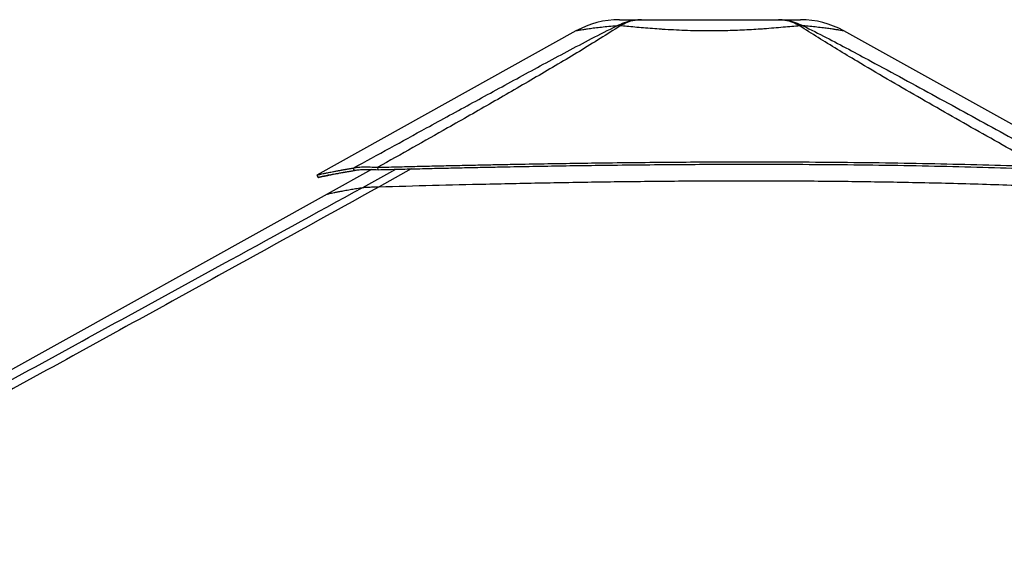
# Model space of a CAD drawing. Header units: millimetres. Extents: x 20 to 19889, y 40 to 15516.
# Tile 11 of 115: x 3168 to 4624, y 7194 to 7983. Entities that reach past the tile are written whole.
import ezdxf

# ---------------------------------------------------------------- set-up
doc = ezdxf.new("R2010")
doc.units = ezdxf.units.MM
doc.header["$LTSCALE"] = 2

msp = doc.modelspace()

# ---------------------------------------------------------------- linework, layer by layer
at = {"color": 7, "linetype": 'Continuous', "lineweight": 25}
for p, q in [((3990.67, 7966.33), (3607.2, 7753.14)), ((4735.46, 7772.73), (4386.88, 7966.35)), ((3663.08, 7760.04), (3661.35, 7763.64)), ((3697.86, 7761.18), (3697.62, 7764.78)), ((3688.15, 7761.53), (3622.8, 7725.2)), ((3622.8, 7725.2), (1864.81, 6747.85))]:
    msp.add_line(p, q, dxfattribs=at)
at = {"color": 8, "linetype": 'Continuous', "lineweight": 25}
for p, q in [((3746.85, 7762.39), (3699.57, 7736)), ((3675.2, 7734.86), (3724.45, 7761.85))]:
    msp.add_line(p, q, dxfattribs=at)
at = {"color": 7, "linetype": 'Continuous', "lineweight": 25, "flags": 128}
msp.add_lwpolyline([(3607.18, 7753.13), (3608.15, 7751.38), (3609.12, 7749.63)], dxfattribs=at)
at = {"color": 7, "linetype": 'Continuous', "lineweight": 25}
for centre, radius, start, end in [((4054.81, 7850.96), 132, 90.00001, 119.07257), ((4322.79, 7850.96), 132, 60.95085, 89.99999), ((4053.56, 7924.57), 49.37, 86.97156, 93.02844), ((4324.02, 7924.62), 49.34, 86.98562, 93.03931)]:
    msp.add_arc(centre, radius, start, end, dxfattribs=at)
for points, knots in [([(4050.95, 7973.88), (4054.82, 7975.67), (4062.6, 7979.26), (4074.9, 7982.34), (4083.29, 7982.75), (4087.51, 7982.96)], [0, 0, 0, 0, 0.3304639, 0.6637107, 1, 1, 1, 1]), ([(4054.81, 7982.96), (4054.98, 7982.96), (4055.31, 7982.96), (4058.06, 7982.96), (4062.47, 7982.96), (4068.85, 7982.96), (4076.98, 7982.96), (4084, 7982.96), (4087.51, 7982.96)], [0, 0, 0, 0, 0.16723557, 0.33489072, 0.50207178, 0.66792707, 0.83430708, 1, 1, 1, 1]), ([(4087.51, 7982.96), (4083.94, 7982.75), (4076.84, 7982.34), (4066.28, 7979.26), (4059.53, 7975.67), (4056.17, 7973.88)], [0, 0, 0, 0, 0.3362893, 0.669536, 1, 1, 1, 1]), ([(4087.51, 7982.96), (4092.36, 7982.96), (4102.1, 7982.96), (4118.22, 7982.96), (4135.11, 7982.96), (4152.68, 7982.96), (4170.64, 7982.96), (4188.78, 7982.96), (4206.93, 7982.96), (4224.89, 7982.96), (4242.46, 7982.96), (4259.36, 7982.96), (4275.48, 7982.96), (4285.22, 7982.96), (4290.08, 7982.96)], [0, 0, 0, 0, 0.08283765, 0.16601881, 0.24893764, 0.33251928, 0.41633794, 0.49996342, 0.58359234, 0.66741447, 0.75099948, 0.83393918, 0.91714152, 1, 1, 1, 1]), ([(4321.4, 7973.89), (4318.05, 7975.67), (4311.3, 7979.26), (4300.74, 7982.34), (4293.65, 7982.75), (4290.08, 7982.96)], [0, 0, 0, 0, 0.3304655, 0.6637123, 1, 1, 1, 1]), ([(4290.08, 7982.96), (4294.29, 7982.75), (4302.68, 7982.34), (4314.97, 7979.26), (4322.75, 7975.67), (4326.62, 7973.89)], [0, 0, 0, 0, 0.3362932, 0.6695402, 1, 1, 1, 1]), ([(4290.08, 7982.96), (4293.58, 7982.96), (4300.61, 7982.96), (4308.74, 7982.96), (4315.11, 7982.96), (4319.59, 7982.96), (4322.07, 7982.96), (4323.08, 7982.96), (4322.78, 7982.96), (4322.78, 7982.96)], [0, 0, 0, 0, 0.1656315, 0.3319494, 0.4977428, 0.6648901, 0.8325116, 0.9997465, 1, 1, 1, 1]), ([(3661.35, 7763.64), (3697.38, 7783.36), (3756.11, 7815.51), (3838.1, 7860.36), (3895.69, 7891.76), (3942.27, 7917.02), (3977.68, 7936), (4013.55, 7955.08), (4038.49, 7967.61), (4050.95, 7973.88)], [0, 0, 0, 0, 0.2839175, 0.4627989, 0.6416931, 0.7312098, 0.8207246, 0.9103698, 1, 1, 1, 1]), ([(4056.17, 7973.88), (4046.38, 7967.64), (4026.79, 7955.16), (3995.75, 7936.13), (3964.15, 7917.18), (3921.26, 7891.9), (3866.85, 7860.44), (3788.72, 7815.93), (3732.07, 7784.13), (3697.62, 7764.78)], [0, 0, 0, 0, 0.0897639, 0.1795426, 0.2695103, 0.35948, 0.5397535, 0.7200459, 1, 1, 1, 1]), ([(4321.41, 7973.88), (4317.62, 7973.53), (4310.03, 7972.83), (4297.27, 7971.67), (4283.49, 7970.49), (4270.92, 7969.51), (4258.7, 7968.66), (4246.95, 7967.94), (4233.14, 7967.26), (4218.83, 7966.74), (4203.98, 7966.4), (4188.4, 7966.29), (4172.2, 7966.42), (4155.56, 7966.82), (4138.98, 7967.49), (4126.28, 7968.2), (4114.48, 7968.95), (4103.54, 7969.73), (4090.29, 7970.8), (4077.65, 7971.9), (4066.18, 7972.95), (4059.35, 7973.58), (4056.17, 7973.88)], [0, 0, 0, 0, 0.0549575, 0.110318, 0.1670243, 0.224231, 0.2551609, 0.3027292, 0.3506222, 0.3995513, 0.4488435, 0.5000386, 0.5550115, 0.6105017, 0.6676482, 0.7253698, 0.7448852, 0.7960994, 0.8476997, 0.90047, 0.9536225, 1, 1, 1, 1]), ([(4678.6, 7765.74), (4647.97, 7782.92), (4586.69, 7817.29), (4510.78, 7860.5), (4450.72, 7895.27), (4411.19, 7918.54), (4377.17, 7939.02), (4348.57, 7956.59), (4330.46, 7968.12), (4321.41, 7973.88)], [0, 0, 0, 0, 0.2498244, 0.4996596, 0.6246518, 0.7496414, 0.8331026, 0.9165658, 1, 1, 1, 1]), ([(4326.62, 7973.89), (4338.08, 7968.15), (4361.01, 7956.67), (4394.11, 7939.17), (4432.17, 7918.75), (4475.16, 7895.5), (4539.04, 7860.69), (4618.26, 7817.41), (4681.24, 7782.96), (4712.72, 7765.74)], [0, 0, 0, 0, 0.0830759, 0.1661805, 0.249283, 0.3742529, 0.4992254, 0.7496044, 1, 1, 1, 1]), ([(3607.21, 7753.13), (3607.28, 7753.16), (3607.43, 7753.21), (3608.58, 7753.48), (3610.47, 7753.92), (3613.2, 7754.54), (3616.23, 7755.2), (3619.21, 7755.83), (3621.83, 7756.38), (3624.8, 7756.99), (3628.17, 7757.67), (3631.39, 7758.31), (3634.34, 7758.88), (3636.9, 7759.37), (3639.7, 7759.89), (3642.08, 7760.33), (3643.95, 7760.67), (3645.21, 7760.89), (3646.57, 7761.14), (3648.05, 7761.4), (3649.47, 7761.65), (3650.91, 7761.9), (3652.44, 7762.16), (3654.27, 7762.47), (3656.25, 7762.8), (3658.16, 7763.12), (3659.84, 7763.39), (3660.88, 7763.56), (3661.35, 7763.64)], [0, 0, 0, 0, 0.0748676, 0.1564664, 0.2394957, 0.3244018, 0.4118798, 0.4595494, 0.5083194, 0.5587508, 0.6111252, 0.6660076, 0.6979259, 0.7310765, 0.7655871, 0.8026459, 0.816367, 0.8308274, 0.8461739, 0.8623985, 0.8797913, 0.8926611, 0.9088649, 0.9283711, 0.9501238, 0.969567, 0.986183, 1, 1, 1, 1]), ([(3661.35, 7763.64), (3662.14, 7763.84), (3663.71, 7764.25), (3666.94, 7764.73), (3670.85, 7765.09), (3674.98, 7765.28), (3678.91, 7765.35), (3682.5, 7765.34), (3688.56, 7765.24), (3693.78, 7764.98), (3697.62, 7764.78)], [0, 0, 0, 0, 0.1264787, 0.2490105, 0.3787287, 0.507737, 0.5912047, 0.6758374, 0.7620547, 1, 1, 1, 1]), ([(3697.62, 7764.78), (3708.33, 7765.05), (3729.03, 7765.56), (3759.22, 7766.28), (3787.83, 7766.94), (3815.28, 7767.56), (3841.86, 7768.13), (3867.7, 7768.66), (3899.69, 7769.28), (3937.58, 7769.97), (3981.22, 7770.68), (4028.37, 7771.35), (4079.07, 7771.95), (4133.34, 7772.43), (4186.51, 7772.74), (4247.48, 7772.89), (4316.04, 7772.78), (4391.98, 7772.23), (4466.23, 7771.28), (4538.76, 7769.89), (4609.35, 7768.11), (4655.76, 7766.52), (4678.6, 7765.74)], [0, 0, 0, 0, 0.032848, 0.0634837, 0.0925205, 0.1204906, 0.147532, 0.1738828, 0.199574, 0.2453768, 0.2897483, 0.3329773, 0.3894376, 0.4446269, 0.4987034, 0.5518212, 0.6308141, 0.7081334, 0.7838893, 0.8578773, 0.9300475, 1, 1, 1, 1]), ([(3697.86, 7761.18), (3708.57, 7761.45), (3729.27, 7761.97), (3759.45, 7762.7), (3788.04, 7763.37), (3815.48, 7764), (3842.05, 7764.57), (3867.88, 7765.11), (3899.85, 7765.75), (3937.72, 7766.44), (3981.34, 7767.16), (4028.46, 7767.85), (4079.14, 7768.45), (4133.37, 7768.94), (4186.51, 7769.24), (4247.44, 7769.39), (4315.96, 7769.27), (4391.86, 7768.72), (4466.07, 7767.74), (4538.56, 7766.33), (4609.13, 7764.53), (4655.52, 7762.93), (4678.36, 7762.14)], [0, 0, 0, 0, 0.03285262, 0.06349202, 0.09253161, 0.12050397, 0.14754696, 0.17389888, 0.19959085, 0.24539382, 0.28976432, 0.33299158, 0.38944821, 0.44463294, 0.4987044, 0.55181707, 0.63080296, 0.70811712, 0.78387081, 0.85786048, 0.93003674, 1, 1, 1, 1]), ([(3609.15, 7749.64), (3609.22, 7749.66), (3609.37, 7749.71), (3610.52, 7749.99), (3612.4, 7750.42), (3615.12, 7751.03), (3618.14, 7751.69), (3621.11, 7752.31), (3623.72, 7752.86), (3626.68, 7753.46), (3630.03, 7754.14), (3633.24, 7754.77), (3636.18, 7755.33), (3638.72, 7755.81), (3641.51, 7756.33), (3643.88, 7756.77), (3645.75, 7757.1), (3647.01, 7757.33), (3648.36, 7757.57), (3649.83, 7757.82), (3651.25, 7758.07), (3652.68, 7758.32), (3654.2, 7758.58), (3656.03, 7758.89), (3658, 7759.21), (3659.91, 7759.53), (3661.58, 7759.8), (3662.61, 7759.96), (3663.08, 7760.04)], [0, 0, 0, 0, 0.07486941, 0.15647023, 0.23950118, 0.32440844, 0.41188729, 0.45955713, 0.50832717, 0.55875833, 0.61113231, 0.66601409, 0.697932, 0.73108206, 0.76559203, 0.80264998, 0.81637086, 0.83083088, 0.84617702, 0.86240133, 0.87979373, 0.89266331, 0.90886669, 0.92837252, 0.95012477, 0.96956755, 0.98618328, 1, 1, 1, 1]), ([(3632.36, 7754.59), (3630.97, 7754.3), (3628.09, 7753.68), (3624.3, 7752.87), (3619.63, 7751.86), (3614.98, 7750.85), (3611.08, 7750.01), (3610, 7749.79), (3609.46, 7749.68)], [0, 0, 0, 0, 0.103548, 0.2149863, 0.3248416, 0.5517907, 0.7761661, 1, 1, 1, 1]), ([(3663.08, 7760.04), (3663.82, 7760.23), (3665.27, 7760.59), (3668.33, 7761.03), (3672.06, 7761.36), (3676, 7761.55), (3679.79, 7761.62), (3683.25, 7761.63), (3689.1, 7761.56), (3694.15, 7761.34), (3697.86, 7761.18)], [0, 0, 0, 0, 0.12667025, 0.24909895, 0.37850299, 0.50714121, 0.59041986, 0.67494866, 0.76118581, 1, 1, 1, 1]), ([(3699.57, 7736), (3630.25, 7697.58), (3456.86, 7601.48), (3178.15, 7448.43), (2655.06, 7161.72), (2145.47, 6883.19), (1740.57, 6661.97), (1649.96, 6612.47)], [0, 0, 0, 0, 0.1020033, 0.2551145, 0.4082261, 0.8675761, 1, 1, 1, 1]), ([(3675.2, 7734.86), (3675.54, 7734.9), (3676.2, 7734.99), (3677.93, 7735.13), (3680.32, 7735.28), (3684.1, 7735.48), (3689.04, 7735.67), (3694.62, 7735.86), (3697.92, 7735.95), (3699.57, 7736)], [0, 0, 0, 0, 0.1225406, 0.2449218, 0.3685602, 0.4921423, 0.7096135, 0.8546893, 1, 1, 1, 1]), ([(3699.57, 7736), (3725.89, 7736.71), (3778.52, 7738.14), (3860.93, 7740.15), (3946.78, 7741.95), (4036.06, 7743.43), (4125.38, 7744.44), (4214.71, 7744.93), (4304.03, 7744.83), (4393.3, 7744.11), (4485.16, 7742.66), (4579.6, 7740.44), (4644.29, 7738.11), (4676.64, 7736.95)], [0, 0, 0, 0, 0.0809738, 0.16196336, 0.25327306, 0.34458309, 0.43589335, 0.52720361, 0.61851361, 0.70982308, 0.80113177, 0.90056028, 1, 1, 1, 1])]:
    msp.add_open_spline(points, degree=3, knots=knots, dxfattribs=at)
at = {"color": 8, "linetype": 'Continuous', "lineweight": 25}
for points, knots in [([(4050.95, 7973.88), (4046.96, 7973.53), (4038.96, 7972.82), (4028.15, 7971.66), (4018.32, 7970.48), (4011.08, 7969.5), (4005.19, 7968.66), (4000.47, 7967.94), (3996.21, 7967.26), (3993.04, 7966.73), (3991.22, 7966.42), (3990.42, 7966.29), (3990.67, 7966.33), (3990.67, 7966.33)], [0, 0, 0, 0, 0.1099095, 0.2206249, 0.3340328, 0.4484415, 0.5101909, 0.6053246, 0.7011074, 0.7989626, 0.8975437, 0.9998935, 1, 1, 1, 1]), ([(4386.88, 7966.35), (4386.88, 7966.35), (4387.12, 7966.31), (4386.24, 7966.46), (4383.99, 7966.84), (4379.89, 7967.52), (4375.41, 7968.22), (4370.34, 7968.97), (4364.83, 7969.75), (4356.66, 7970.82), (4347.26, 7971.91), (4337.22, 7972.96), (4329.98, 7973.59), (4326.62, 7973.89)], [0, 0, 0, 0, 0.0001063, 0.1100645, 0.2210574, 0.3353628, 0.4508183, 0.4898608, 0.5923053, 0.6955218, 0.8010785, 0.9073997, 1, 1, 1, 1]), ([(2790.87, 7251.21), (2806.27, 7259.62), (2926.53, 7325.3), (3151.8, 7448.42), (3431.01, 7601.1), (3605.75, 7696.82), (3675.2, 7734.86)], [0, 0, 0, 0, 0.0522952, 0.4086281, 0.7649608, 1, 1, 1, 1]), ([(3622.81, 7725.18), (3622.85, 7725.19), (3622.93, 7725.23), (3624.1, 7725.5), (3626.13, 7725.95), (3629.05, 7726.58), (3632.81, 7727.36), (3637.4, 7728.29), (3643.15, 7729.4), (3650.21, 7730.72), (3658.25, 7732.13), (3666.59, 7733.53), (3672.33, 7734.41), (3675.2, 7734.86)], [0, 0, 0, 0, 0.06809366, 0.15829177, 0.24852569, 0.3387236, 0.42895548, 0.51915309, 0.60938222, 0.71628246, 0.8232291, 0.91160386, 1, 1, 1, 1])]:
    msp.add_open_spline(points, degree=3, knots=knots, dxfattribs=at)

doc.saveas('drawing.dxf')
